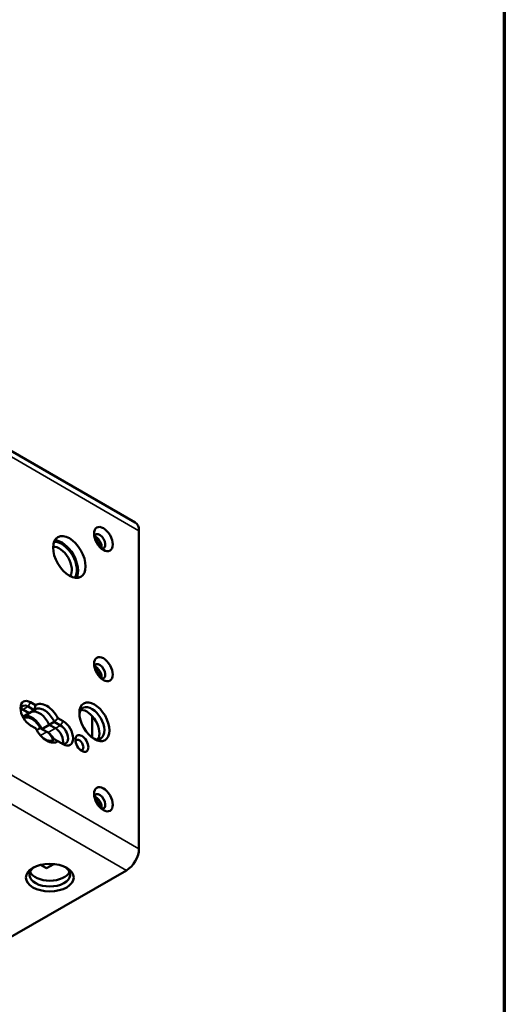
# Paper-space layout 'Sheet_1' of a CAD drawing. Header units: millimetres. Extents: x 1 to 117, y 1 to 117.
# Tile 73 of 73: x 111.94 to 117.32, y 79.97 to 90.91. Entities that reach past the tile are written whole.
import ezdxf

# ---------------------------------------------------------------- set-up
doc = ezdxf.new("R2010")
doc.units = ezdxf.units.MM
for name, color, linetype, lineweight in [('Border (ISO)', 7, 'Continuous', 70), ('Visible (ISO)', 7, 'Continuous', 50), ('Visible Narrow (ISO)', 7, 'Continuous', 35)]:
    doc.layers.add(name, color=color, linetype=linetype, lineweight=lineweight)

# ---------------------------------------------------------------- blocks, each defined once
blk = doc.blocks.new('Borders Chauvet')
at = {"layer": 'Border (ISO)'}
blk.add_line((117.323, 117.323), (117.323, 0.787), dxfattribs=at)

psp = doc.layouts.new('Sheet_1')

# ---------------------------------------------------------------- linework, layer by layer
at = {"layer": 'Visible (ISO)'}
for p, q in [((108.62937, 87.97417), (113.22275, 85.32218)), ((113.26352, 85.23207), (113.26352, 81.69606)), ((112.11456, 83.29164), (112.0581, 83.32423)), ((111.97271, 83.16242), (112.04418, 83.20369)), ((111.97458, 83.24387), (112.04418, 83.20369)), ((111.97458, 83.24387), (112.04418, 83.20369)), ((112.09986, 83.23583), (112.03026, 83.27601)), ((112.04418, 83.20369), (112.09986, 83.23583)), ((112.32257, 83.10725), (112.26689, 83.07511)), ((112.39217, 83.06707), (112.32257, 83.10725)), ((112.42, 83.11529), (112.36355, 83.14788)), ((112.74293, 83.16993), (112.74293, 82.93103)), ((112.0581, 83.06707), (112.11455, 83.03448)), ((112.16539, 83.03727), (112.12597, 83.01451)), ((112.23905, 82.99474), (112.16539, 83.03727)), ((112.26689, 83.07511), (112.18337, 83.02689)), ((112.18337, 83.02689), (112.25297, 82.9867)), ((112.26689, 83.07511), (112.33649, 83.03492)), ((112.26689, 83.07511), (112.33649, 83.03492)), ((112.29473, 82.8983), (112.32257, 82.91438)), ((112.36355, 82.89072), (112.42, 82.85812)), ((113.12433, 81.45497), (111.73238, 80.65133)), ((112.16935, 81.51602), (112.2348, 81.47823)), ((112.31726, 81.52584), (112.2348, 81.47823))]:
    psp.add_line(p, q, dxfattribs=at)
for centre, major_axis in [((112.86821, 85.13885), (-0.07382, 0.12786)), ((112.4896, 84.93955), (-0.12795, 0.22162)), ((112.86821, 83.6923), (-0.07382, 0.12786)), ((112.76799, 83.10725), (-0.11811, 0.20457)), ((112.6288, 82.86616), (-0.05118, 0.08865)), ((112.86821, 82.24575), (-0.07382, 0.12786)), ((112.27246, 81.37461), (0.26575, 0))]:
    psp.add_ellipse(centre, major_axis=major_axis, ratio=0.57735027, dxfattribs=at)
for centre, major_axis, start_param, end_param in [((113.12433, 85.15171), (0.09843, 0.17048), 5.49778707, 6.28318531), ((112.82645, 85.11474), (0.04429, -0.07671), 5.79230263, 9.91566064), ((112.40608, 84.89133), (0.11811, -0.20457), 0.23289137, 2.90870128), ((112.40608, 84.89133), (-0.12795, 0.22162), 3.47403961, 5.95073836), ((112.78469, 85.09063), (0.04429, -0.07671), 0.49088268, 2.65070998), ((112.77077, 85.08259), (-0.03937, 0.06819), 3.95875045, 5.46602751), ((112.37825, 84.87525), (0.09843, -0.17048), 0.26379447, 2.87779819), ((112.82645, 83.66819), (0.04429, -0.07671), 5.79230263, 9.91566064), ((112.78469, 83.64408), (0.04429, -0.07671), 0.49088268, 2.65070998), ((112.77077, 83.63604), (-0.03937, 0.06819), 3.95875045, 5.46602751), ((112.0581, 83.19565), (-0.07874, 0.13638), 5.49778871, 8.63937523), ((112.23905, 83.09118), (-0.11811, 0.20457), 4.65672028, 6.33885401), ((112.03026, 83.17958), (-0.05906, 0.10229), 5.49778715, 6.91332255), ((111.97458, 83.14743), (0.05906, -0.10229), 2.35619449, 2.65070998), ((111.97458, 83.14743), (-0.05906, 0.10229), 5.49778714, 5.79230263), ((112.15554, 83.04296), (-0.09843, 0.17048), 4.57049193, 6.14128825), ((112.15554, 83.04296), (-0.09843, 0.17048), 4.57049193, 6.14128825), ((112.74015, 83.09118), (0.09843, -0.17048), 5.59336822, 10.11459505), ((112.68447, 83.05903), (-0.09843, 0.17048), 3.42834921, 5.99642875), ((112.07202, 82.99474), (-0.08858, 0.15343), 4.65671847, 6.30757072), ((112.07202, 82.99474), (-0.09843, 0.17048), 4.57049193, 6.14128825), ((112.42, 82.9867), (0.07874, -0.13638), 5.49778871, 8.63937522), ((112.60374, 83.2503), (0.09843, -0.17048), 0.78539816, 0.79293548), ((112.23905, 83.09118), (0.11811, -0.20457), 4.65672028, 6.33885401), ((112.23905, 82.8983), (-0.05906, 0.10229), 4.47444786, 5.49778714), ((112.25297, 82.89027), (0.05906, -0.10229), 1.45267067, 2.35619449), ((112.33649, 82.93849), (0.05906, -0.10229), 0.49088268, 2.35619449), ((112.33649, 82.93849), (-0.05906, 0.10229), 3.63247533, 5.49778714), ((112.39217, 82.97063), (0.05906, -0.10229), 5.49778715, 8.6393798), ((112.60096, 82.85009), (0.0315, -0.05455), 5.77552276, 9.9324405), ((112.82645, 82.22164), (0.04429, -0.07671), 5.79230263, 9.91566064), ((112.78469, 82.19753), (0.04429, -0.07671), 0.49088268, 2.65070998), ((112.77077, 82.1895), (-0.03937, 0.06819), 3.95875045, 5.46602751), ((113.12433, 81.6157), (0.09843, 0.17048), 3.92699082, 5.49778714), ((112.27246, 81.40675), (-0.22638, 0), 5.58135142, 10.12661184), ((112.27246, 81.47104), (0.22638, 0), 3.39009252, 6.03468544)]:
    psp.add_ellipse(centre, major_axis=major_axis, ratio=0.57735027, start_param=start_param, end_param=end_param, dxfattribs=at)
for points, weights in [([(112.11456, 83.29164), (112.10643, 83.26239), (112.09986, 83.23583)], [0.999997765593, 0.999997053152, 0.999997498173]), ([(112.36355, 83.14788), (112.34229, 83.12622), (112.32257, 83.10725)], [0.999997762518, 0.999997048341, 0.9999974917]), ([(112.36355, 82.89072), (112.34228, 82.903), (112.32257, 82.91438)], [0.999997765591, 0.99999705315, 0.999997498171])]:
    psp.add_rational_spline(points, weights, degree=2, dxfattribs=at)
for points, knots in [([(112.32257, 83.10725), (112.31853, 83.11575), (112.31419, 83.12403), (112.29728, 83.15333), (112.28163, 83.17474), (112.24733, 83.21094), (112.22869, 83.22574), (112.19374, 83.24592), (112.17509, 83.25265), (112.1408, 83.25605), (112.12515, 83.25272), (112.10823, 83.24295), (112.1039, 83.23967), (112.09986, 83.23583)], [0.307220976, 0.307220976, 0.307220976, 0.307220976, 0.376681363, 0.376681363, 0.565023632, 0.565023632, 0.753365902, 0.753365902, 0.941710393, 0.941710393, 1.130054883, 1.130054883, 1.199521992, 1.199521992, 1.199521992, 1.199521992]), ([(112.2245, 82.90746), (112.23792, 82.90124), (112.25162, 82.89713), (112.28163, 82.89416), (112.29728, 82.89749), (112.3142, 82.90726), (112.31853, 82.91054), (112.32257, 82.91438)], [2.307211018, 2.307211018, 2.307211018, 2.307211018, 2.448457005, 2.448457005, 2.636801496, 2.636801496, 2.706268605, 2.706268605, 2.706268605, 2.706268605])]:
    psp.add_open_spline(points, degree=3, knots=knots, dxfattribs=at)
at = {"layer": 'Visible Narrow (ISO)'}
for p, q in [((85.43581, 97.7624), (113.26352, 81.69606)), ((113.12433, 81.45497), (85.29661, 97.52131)), ((113.26352, 85.23207), (108.62315, 87.91119)), ((112.0581, 83.32423), (112.03026, 83.27601)), ((111.97458, 83.24387), (111.94959, 83.22944)), ((112.03026, 83.27601), (111.97458, 83.24387)), ((112.39217, 83.06707), (112.42, 83.11529)), ((112.74365, 83.17035), (112.74293, 83.16993)), ((112.17033, 82.95506), (112.23905, 82.99474)), ((112.25297, 82.9867), (112.33649, 83.03492)), ((112.33649, 83.03492), (112.39217, 83.06707))]:
    psp.add_line(p, q, dxfattribs=at)

# ---------------------------------------------------------------- block references
psp.add_blockref('Borders Chauvet', (0, 0))

doc.saveas('drawing.dxf')
